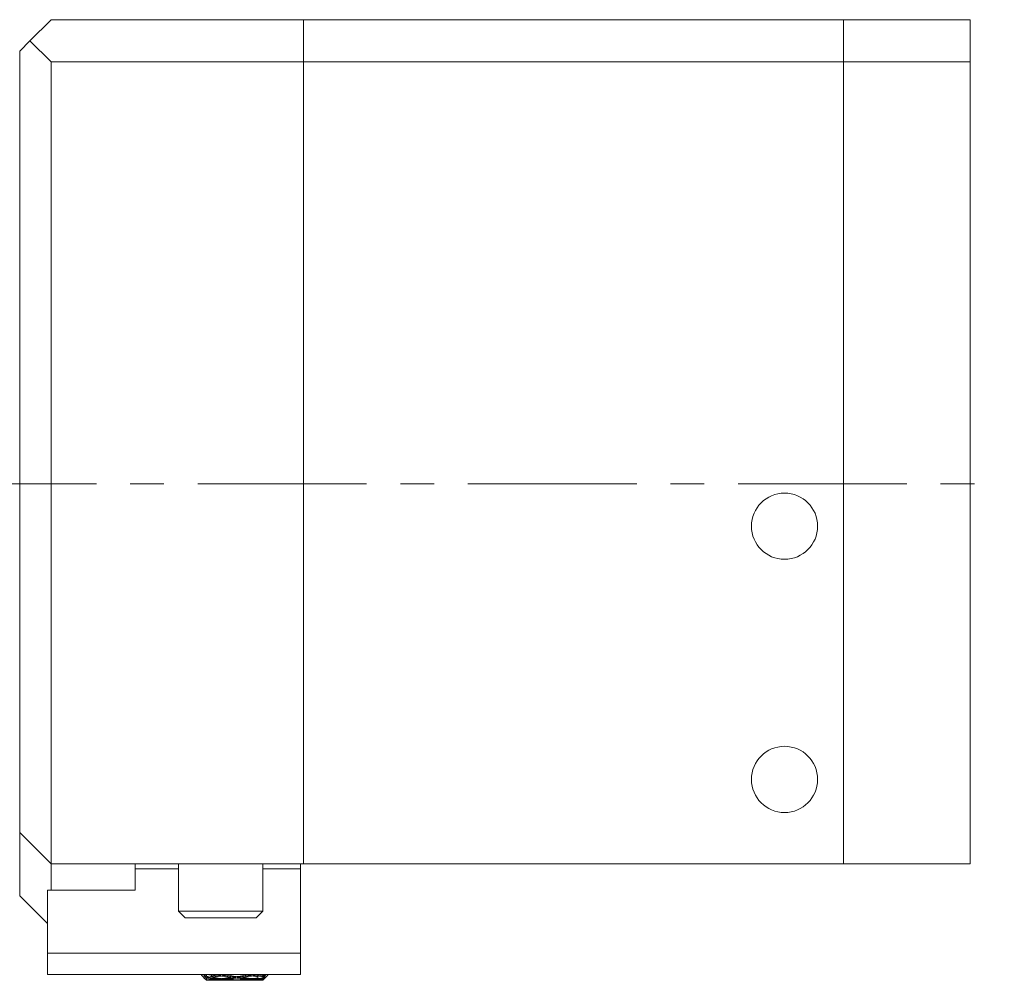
# Model space of a CAD drawing. Header units: inches. Extents: x 1.4 to 20.8, y 1.5 to 16.6.
# Tile 4 of 22: x 3.5 to 6.4, y 7.6 to 10.4. Entities that reach past the tile are written whole.
import ezdxf

# ---------------------------------------------------------------- set-up
doc = ezdxf.new("R2010")
doc.units = ezdxf.units.IN
doc.header["$MEASUREMENT"] = 0
doc.linetypes.add('CENTERX2', pattern=[0.8, 0.5, -0.1, 0.1, -0.1])
doc.layers.add('SLD-0', color=7, linetype='Continuous')

msp = doc.modelspace()

# ---------------------------------------------------------------- linework, layer by layer
at = {"color": 7, "linetype": 'Continuous', "lineweight": 15}
for p, q in [((3.5118, 10.363), (3.5743, 10.4255)), ((3.5743, 10.4255), (4.3213, 10.4255)), ((4.3213, 10.4255), (5.9213, 10.4255)), ((4.3213, 10.3005), (4.3213, 10.4255)), ((5.9213, 10.3005), (5.9213, 10.4255)), ((5.9213, 10.4255), (6.2963, 10.4255)), ((6.2963, 10.4255), (6.2963, 10.3005)), ((3.5118, 10.363), (3.4813, 10.3325)), ((3.5743, 10.3005), (3.5118, 10.363)), ((3.4813, 8.0185), (3.4813, 10.3325)), ((3.5743, 10.3005), (3.5743, 7.9255)), ((4.3213, 10.3005), (3.5743, 10.3005)), ((5.9213, 10.3005), (4.3213, 10.3005)), ((4.3213, 10.3005), (4.3213, 7.9255)), ((5.9213, 10.3005), (5.9213, 7.9255)), ((6.2963, 10.3005), (5.9213, 10.3005)), ((6.2963, 10.3005), (6.2963, 7.9255)), ((3.5743, 7.9255), (3.4813, 8.0185)), ((3.4813, 7.831), (3.4813, 8.0185)), ((4.3213, 7.9255), (3.5743, 7.9255)), ((3.5743, 7.9255), (3.5743, 7.8477)), ((3.8233, 7.9107), (3.8233, 7.9255)), ((3.9513, 7.9107), (3.8233, 7.9107)), ((3.8233, 7.8477), (3.8233, 7.9107)), ((3.9513, 7.9255), (3.9513, 7.7851)), ((4.2013, 7.7851), (4.2013, 7.9255)), ((4.3133, 7.9107), (4.2013, 7.9107)), ((4.3133, 7.9255), (4.3133, 7.9107)), ((4.3133, 7.9107), (4.3133, 7.6607)), ((5.9213, 7.9255), (4.3213, 7.9255)), ((4.8919, 7.9255), (4.8919, 7.9249)), ((5.0351, 7.9249), (5.0351, 7.9255)), ((6.2963, 7.9255), (5.9213, 7.9255)), ((3.5633, 7.8477), (3.5633, 7.6607)), ((3.8233, 7.8477), (3.5633, 7.8477)), ((3.4813, 7.831), (3.5633, 7.749)), ((3.9513, 7.7851), (3.9713, 7.7651)), ((3.9513, 7.7851), (4.2011, 7.7851)), ((4.1813, 7.7651), (3.9713, 7.7651)), ((4.1813, 7.7651), (4.2013, 7.7851)), ((4.2011, 7.7851), (4.2013, 7.7851)), ((4.3133, 7.6607), (3.5633, 7.6607)), ((3.5633, 7.6607), (3.5633, 7.5977)), ((4.3133, 7.6607), (4.3133, 7.5977)), ((4.3133, 7.5977), (3.5633, 7.5977)), ((4.0193, 7.5956), (4.0193, 7.5977)), ((4.0193, 7.5956), (4.0343, 7.5806)), ((4.0286, 7.596), (4.027, 7.5951)), ((4.027, 7.5951), (4.0343, 7.5868)), ((4.027, 7.5951), (4.03, 7.5949)), ((4.0286, 7.5874), (4.027, 7.5883)), ((4.027, 7.5883), (4.0343, 7.5808)), ((4.0343, 7.5916), (4.0286, 7.596)), ((4.0286, 7.596), (4.0287, 7.5959)), ((4.0287, 7.5959), (4.0286, 7.596)), ((4.0343, 7.5821), (4.0286, 7.5874)), ((4.0286, 7.5874), (4.0287, 7.5873)), ((4.0287, 7.5873), (4.0286, 7.5874)), ((4.0287, 7.5959), (4.0287, 7.5959)), ((4.0343, 7.5977), (4.0343, 7.5916)), ((4.0343, 7.5868), (4.0343, 7.5821)), ((4.0369, 7.5891), (4.0378, 7.5922)), ((4.0369, 7.5813), (4.0372, 7.5823)), ((4.0493, 7.5916), (4.0466, 7.5937)), ((4.0493, 7.5977), (4.0493, 7.5916)), ((4.0493, 7.5868), (4.0493, 7.5821)), ((4.0717, 7.5953), (4.0716, 7.5944)), ((4.0716, 7.5837), (4.0716, 7.5833)), ((4.0766, 7.5962), (4.0768, 7.5977)), ((4.0766, 7.5841), (4.0768, 7.5855)), ((4.0816, 7.5962), (4.0818, 7.5977)), ((4.0816, 7.5841), (4.0818, 7.5855)), ((4.0867, 7.5953), (4.0866, 7.5944)), ((4.0866, 7.5836), (4.0866, 7.5833)), ((4.1166, 7.5884), (4.1166, 7.5878)), ((4.1216, 7.5912), (4.1216, 7.5891)), ((4.1216, 7.582), (4.1216, 7.5813)), ((4.1266, 7.5912), (4.1266, 7.5891)), ((4.1266, 7.582), (4.1266, 7.5813)), ((4.1316, 7.5884), (4.1316, 7.5878)), ((4.1616, 7.5944), (4.1614, 7.5953)), ((4.1616, 7.5833), (4.1615, 7.5836)), ((4.1663, 7.5977), (4.1666, 7.5962)), ((4.1664, 7.5855), (4.1666, 7.5841)), ((4.1713, 7.5977), (4.1716, 7.5962)), ((4.1714, 7.5855), (4.1716, 7.5841)), ((4.1766, 7.5944), (4.1764, 7.5953)), ((4.1766, 7.5833), (4.1765, 7.5837)), ((4.1863, 7.5936), (4.1863, 7.5977)), ((4.1891, 7.5958), (4.1863, 7.5936)), ((4.1863, 7.5878), (4.1863, 7.5905)), ((4.1863, 7.5855), (4.1868, 7.586)), ((4.1863, 7.5829), (4.1863, 7.5855)), ((4.1875, 7.584), (4.1863, 7.5829)), ((4.1863, 7.5809), (4.1863, 7.5817)), ((4.1865, 7.5964), (4.1866, 7.5962)), ((4.1865, 7.5843), (4.1866, 7.5841)), ((4.2067, 7.5977), (4.2013, 7.5936)), ((4.2013, 7.5936), (4.2013, 7.5977)), ((4.2013, 7.5806), (4.2163, 7.5956)), ((4.208, 7.5954), (4.2013, 7.5878)), ((4.2013, 7.5855), (4.2094, 7.5945)), ((4.2013, 7.5905), (4.2063, 7.5944)), ((4.2013, 7.5878), (4.2013, 7.5905)), ((4.208, 7.589), (4.2013, 7.5829)), ((4.2013, 7.5806), (4.2094, 7.5888)), ((4.208, 7.5879), (4.2013, 7.5809)), ((4.2013, 7.5817), (4.2063, 7.5864)), ((4.2013, 7.5829), (4.2013, 7.5855)), ((4.2013, 7.5809), (4.2013, 7.5817)), ((4.2033, 7.5951), (4.2063, 7.5944)), ((4.2053, 7.5865), (4.2063, 7.5864)), ((4.2063, 7.5944), (4.208, 7.5987)), ((4.2063, 7.5864), (4.208, 7.589)), ((4.2071, 7.5944), (4.2094, 7.5945)), ((4.2094, 7.5945), (4.208, 7.5954)), ((4.2094, 7.5888), (4.208, 7.5879)), ((4.2163, 7.5977), (4.2163, 7.5956)), ((4.0343, 7.5808), (4.0343, 7.5806)), ((4.0343, 7.5806), (4.0515, 7.5806)), ((4.0493, 7.5808), (4.0493, 7.5806)), ((4.0493, 7.5806), (4.0665, 7.5806)), ((4.0915, 7.5806), (4.1416, 7.5806)), ((4.1065, 7.5806), (4.1566, 7.5806)), ((4.1166, 7.5811), (4.1166, 7.5809)), ((4.1316, 7.5811), (4.1316, 7.5809)), ((4.1816, 7.5806), (4.1863, 7.5806)), ((4.1863, 7.5806), (4.1864, 7.5806)), ((4.1863, 7.5806), (4.1863, 7.5806)), ((4.1966, 7.5806), (4.2013, 7.5806)), ((4.2013, 7.5806), (4.2013, 7.5806))]:
    msp.add_line(p, q, dxfattribs=at)
for centre in [(5.7463, 8.9255), (5.7463, 8.1755)]:
    msp.add_circle(centre, 0.098, dxfattribs=at)
for centre, major_axis, ratio, start_param, end_param in [((4.1166, 7.8871), (0.5245, 0.1679), 0.488877, 4.401573, 4.453319), ((4.0966, 7.8871), (0.5304, -0.0387), 0.57322, 4.63671, 4.688238), ((4.1166, 7.8871), (0.5275, 0.1101), 0.542256, 4.444132, 4.495878), ((4.1366, 7.8871), (0.5245, 0.1679), 0.488877, 4.368204, 4.434406), ((4.1166, 7.8871), (0.5304, -0.0387), 0.57322, 4.603537, 4.669332), ((4.1366, 7.8871), (0.5275, 0.1101), 0.542256, 4.410764, 4.476965), ((4.1166, 7.8871), (0.5304, 0.0387), 0.57322, 4.519836, 4.585631), ((4.1316, 7.8871), (0.5245, 0.1679), 0.488877, 4.401573, 4.453319), ((4.1116, 7.8871), (0.5304, -0.0387), 0.57322, 4.63671, 4.688238), ((4.1316, 7.8871), (0.5275, 0.1101), 0.542256, 4.444132, 4.495878), ((4.1516, 7.8871), (0.5245, 0.1679), 0.488877, 4.368204, 4.434406), ((4.1316, 7.8871), (0.5304, -0.0387), 0.57322, 4.603537, 4.669332), ((4.1516, 7.8871), (0.5275, 0.1101), 0.542256, 4.410764, 4.476965), ((4.1316, 7.8871), (0.5304, 0.0387), 0.57322, 4.519836, 4.585631), ((4.0966, 7.8871), (0.5275, -0.1101), 0.542256, 4.743806, 4.759084), ((4.1116, 7.8871), (0.5275, -0.1101), 0.542256, 4.743806, 4.759084), ((4.1166, 7.8871), (0.5275, 0.1101), 0.542256, 4.514784, 4.580854), ((4.1166, 7.8871), (0.5304, 0.0387), 0.57322, 4.585631, 4.6517), ((4.0966, 7.8871), (0.5275, -0.1101), 0.542256, 4.777997, 4.843924), ((4.0966, 7.8871), (0.5304, -0.0387), 0.57322, 4.707151, 4.773077), ((4.1366, 7.8871), (0.5245, 0.1679), 0.488877, 4.453319, 4.468597), ((4.1166, 7.8871), (0.5275, -0.1101), 0.542256, 4.759084, 4.825086), ((4.1366, 7.8871), (0.5275, 0.1101), 0.542256, 4.495878, 4.56201), ((4.1166, 7.8871), (0.5304, -0.0387), 0.57322, 4.688238, 4.754239), ((4.1316, 7.8871), (0.5275, 0.1101), 0.542256, 4.514784, 4.580854), ((4.1316, 7.8871), (0.5304, 0.0387), 0.57322, 4.585631, 4.6517), ((4.1116, 7.8871), (0.5275, -0.1101), 0.542256, 4.777997, 4.843924), ((4.1116, 7.8871), (0.5304, -0.0387), 0.57322, 4.707151, 4.773077), ((4.1516, 7.8871), (0.5245, 0.1679), 0.488877, 4.453319, 4.468597), ((4.1316, 7.8871), (0.5275, -0.1101), 0.542256, 4.759084, 4.825086), ((4.1516, 7.8871), (0.5275, 0.1101), 0.542256, 4.495878, 4.56201), ((4.1316, 7.8871), (0.5304, -0.0387), 0.57322, 4.688238, 4.754239), ((4.1166, 7.8871), (0.5275, 0.1101), 0.542256, 4.599692, 4.665694), ((4.0966, 7.8871), (0.5275, -0.1101), 0.542256, 4.862768, 4.9289), ((4.1166, 7.8871), (0.5304, 0.0387), 0.57322, 4.670538, 4.73654), ((4.1366, 7.8871), (0.5275, 0.1101), 0.542256, 4.580854, 4.646781), ((4.1166, 7.8871), (0.5275, -0.1101), 0.542256, 4.843924, 4.909993), ((4.1366, 7.8871), (0.5304, 0.0387), 0.57322, 4.6517, 4.717627), ((4.1166, 7.8871), (0.5304, -0.0387), 0.57322, 4.773077, 4.839147), ((4.1316, 7.8871), (0.5275, 0.1101), 0.542256, 4.599692, 4.665694), ((4.1116, 7.8871), (0.5275, -0.1101), 0.542256, 4.862768, 4.9289), ((4.1316, 7.8871), (0.5304, 0.0387), 0.57322, 4.670538, 4.73654), ((4.1516, 7.8871), (0.5275, 0.1101), 0.542256, 4.580854, 4.646781), ((4.1316, 7.8871), (0.5275, -0.1101), 0.542256, 4.843924, 4.909993), ((4.1516, 7.8871), (0.5304, 0.0387), 0.57322, 4.6517, 4.717627), ((4.1316, 7.8871), (0.5304, -0.0387), 0.57322, 4.773077, 4.839147), ((4.0966, 7.8871), (0.5245, -0.1679), 0.488877, 4.956181, 4.971459), ((4.1116, 7.8871), (0.5245, -0.1679), 0.488877, 4.956181, 4.971459), ((4.0966, 7.8871), (0.5245, -0.1679), 0.488877, 4.990372, 5.037522), ((4.1166, 7.8871), (0.5304, 0.0387), 0.57322, 4.755446, 4.802307), ((4.0966, 7.8871), (0.5275, -0.1101), 0.542256, 4.947812, 4.994962), ((4.1366, 7.8871), (0.5275, 0.1101), 0.542256, 4.665694, 4.680972), ((4.1166, 7.8871), (0.5245, -0.1679), 0.488877, 4.971459, 4.999413), ((4.1366, 7.8871), (0.5304, 0.0387), 0.57322, 4.73654, 4.76439), ((4.1166, 7.8871), (0.5275, -0.1101), 0.542256, 4.9289, 4.956854), ((4.1116, 7.8871), (0.5245, -0.1679), 0.488877, 4.990372, 5.037522), ((4.1316, 7.8871), (0.5304, 0.0387), 0.57322, 4.755446, 4.802307), ((4.1116, 7.8871), (0.5275, -0.1101), 0.542256, 4.947812, 4.994962), ((4.1516, 7.8871), (0.5275, 0.1101), 0.542256, 4.665694, 4.680972), ((4.1316, 7.8871), (0.5245, -0.1679), 0.488877, 4.971459, 4.999413), ((4.1516, 7.8871), (0.5304, 0.0387), 0.57322, 4.73654, 4.76439), ((4.1316, 7.8871), (0.5275, -0.1101), 0.542256, 4.9289, 4.956854), ((4.0966, 7.8871), (0.5304, 0.0387), 0.57322, 4.553009, 4.585631), ((4.1116, 7.8871), (0.5304, 0.0387), 0.57322, 4.553009, 4.590357), ((4.1366, 7.8871), (0.5304, 0.0387), 0.57322, 4.580904, 4.632856), ((4.1516, 7.8871), (0.5304, 0.0387), 0.57322, 4.585631, 4.632856), ((4.0966, 7.8871), (0.5304, -0.0387), 0.57322, 4.791922, 4.839147), ((4.1116, 7.8871), (0.5304, -0.0387), 0.57322, 4.791922, 4.843874), ((4.1166, 7.8871), (0.5304, -0.0387), 0.57322, 4.839147, 4.886008), ((4.1316, 7.8871), (0.5304, -0.0387), 0.57322, 4.839147, 4.886008), ((4.1366, 7.8871), (0.5304, -0.0387), 0.57322, 4.834421, 4.848091), ((4.1516, 7.8871), (0.5304, -0.0387), 0.57322, 4.820241, 4.848091)]:
    msp.add_ellipse(centre, major_axis=major_axis, ratio=ratio, start_param=start_param, end_param=end_param, dxfattribs=at)
at = {"layer": 'SLD-0', "color": 7, "linetype": 'CENTERX2', "lineweight": 0}
msp.add_line((1.6086, 9.0505), (6.3972, 9.0505), dxfattribs=at)

doc.saveas('drawing.dxf')
